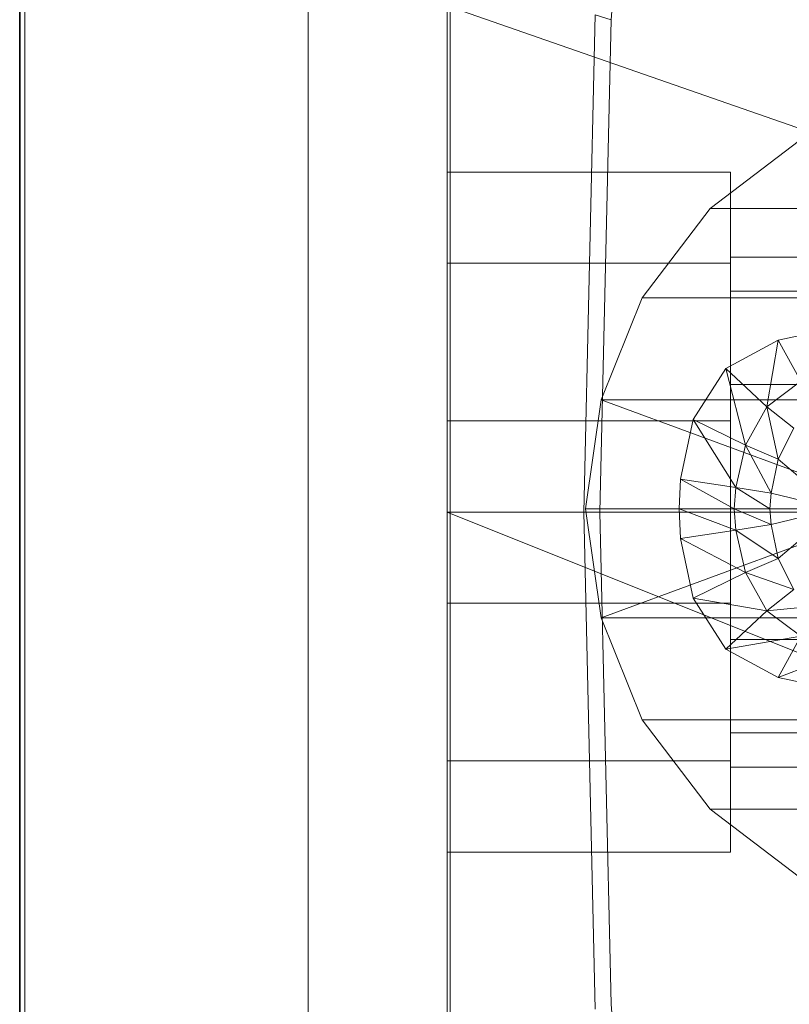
# Model space of a CAD drawing. Header units: metres. Extents: x 391.1 to 427.5, y 12.7 to 28.4.
# Tile 37 of 139: x 404.4366 to 404.4909, y 27.2555 to 27.325. Entities that reach past the tile are written whole.
import ezdxf

# ---------------------------------------------------------------- set-up
doc = ezdxf.new("R2010")
doc.units = ezdxf.units.M
doc.layers.add('01_SUELOS', color=7, linetype='Continuous', lineweight=25, true_color=0x007f00)
for name, color, linetype, lineweight in [('02_MOBILIARIO', 7, 'Continuous', 18), ('A-DETL-____-MBND', 7, 'Continuous', 18), ('A-GENM-____-OTLN', 7, 'Continuous', 18), ('A-WALL-____-MCUT', 7, 'Continuous', 25), ('A-WALL-____-OTLN', 7, 'Continuous', 25)]:
    doc.layers.add(name, color=color, linetype=linetype, lineweight=lineweight)

# ---------------------------------------------------------------- blocks, each defined once
blk = doc.blocks.new('Family - Envans P1-154705-04_CLI_AIRE_P1')
at = {"layer": 'A-WALL-____-MCUT', "color": 253, "true_color": 0xaaaaaa}
blk.add_line((0, 0), (4.558788, 0), dxfattribs=at)
at = {"layer": 'A-WALL-____-OTLN', "color": 253, "true_color": 0xaaaaaa}
blk.add_line((0, 0), (4.558788, 0), dxfattribs=at)
at = {"layer": 'A-WALL-____-OTLN', "color": 253, "lineweight": 18, "true_color": 0xaaaaaa}
blk.add_line((0, 0), (4.558788, 0), dxfattribs=at)
blk = doc.blocks.new('Family - LONDR55-XX_ZZ-ARQ-CAA-M3D-Londres55-154745-04_CLI_AIRE_P1')
at = {"layer": '01_SUELOS', "color": 9, "true_color": 0xaad4aa}
for p, q in [((0, 2.1), (0, 0)), ((0, 0), (0, 2.1))]:
    blk.add_line(p, q, dxfattribs=at)
blk = doc.blocks.new('Family - Rentamans P1-155105-04_CLI_AIRE_P1')
at = {"layer": 'A-DETL-____-MBND', "color": 253, "true_color": 0xaaaaaa}
for p, q in [((0, 0.361455), (0, 0.004061)), ((0.011593, 0.217509), (0.014372, 0.255995)), ((0, 0.218497), (0, 0.182758)), ((0, 0.218497), (0.102728, 0.182758)), ((0.009653, 0.182758), (0.010464, 0.217856)), ((0.011593, 0.217509), (0.010464, 0.217856)), ((0.01079, 0.182758), (0.011593, 0.217509)), ((0.024872, 0.208986), (0.018572, 0.204186)), ((0, 0.200327), (0, 0.206758)), ((0, 0.206758), (0.02, 0.206758)), ((0, 0.206758), (0.02, 0.206758)), ((0, 0.206758), (0, 0.200327)), ((0.02, 0.200327), (0.02, 0.206758)), ((0.02, 0.206758), (0.02, 0.200327)), ((0.018572, 0.204186), (0.013771, 0.197886)), ((0.018572, 0.204186), (0.040472, 0.204186)), ((0, 0.200327), (0, 0.189189)), ((0.02, 0.200327), (0, 0.200327)), ((0, 0.189189), (0, 0.200327)), ((0, 0.200327), (0.02, 0.200327)), ((0.02, 0.198347), (0.02, 0.200758)), ((0.02, 0.200758), (0.02, 0.198347)), ((0.114701, 0.200758), (0.02, 0.200758)), ((0.02, 0.200327), (0.02, 0.189189)), ((0.02, 0.189189), (0.02, 0.200327)), ((0.02, 0.191758), (0.02, 0.198347)), ((0.02, 0.198347), (0.02, 0.191758)), ((0.02, 0.198347), (0.105701, 0.198347)), ((0.105701, 0.198347), (0.02, 0.198347)), ((0.013771, 0.197886), (0.010872, 0.190686)), ((0.013771, 0.197886), (0.035672, 0.197886)), ((0.023372, 0.194886), (0.027472, 0.195787)), ((0.023372, 0.194886), (0.027472, 0.195787)), ((0.019672, 0.192886), (0.023372, 0.194886)), ((0.019672, 0.192886), (0.023372, 0.194886)), ((0.023372, 0.194886), (0.022572, 0.190186)), ((0.023372, 0.194886), (0.024972, 0.191986)), ((0.017372, 0.189287), (0.019672, 0.192886)), ((0.017372, 0.189287), (0.019672, 0.192886)), ((0.019672, 0.192886), (0.021072, 0.187486)), ((0.019672, 0.192886), (0.022572, 0.190186)), ((0.022572, 0.190186), (0.024972, 0.191986)), ((0.02, 0.191758), (0.02, 0.182758)), ((0.02, 0.182758), (0.02, 0.191758)), ((0.099113, 0.191758), (0.02, 0.191758)), ((0.099113, 0.191758), (0.02, 0.191758)), ((0.010872, 0.190686), (0.009771, 0.182986)), ((0.010872, 0.190686), (0.032771, 0.190686)), ((0.010872, 0.190686), (0.031771, 0.182986)), ((0.021072, 0.187486), (0.022572, 0.190186)), ((0.022572, 0.190186), (0.023372, 0.186486)), ((0.022572, 0.190186), (0.024472, 0.188686)), ((0, 0.189189), (0.02, 0.189189)), ((0, 0.189189), (0, 0.176327)), ((0, 0.176327), (0, 0.189189)), ((0, 0.189189), (0.02, 0.189189)), ((0.016472, 0.185087), (0.017372, 0.189287)), ((0.016472, 0.185087), (0.017372, 0.189287)), ((0.020372, 0.184486), (0.017372, 0.189287)), ((0.017372, 0.189287), (0.021072, 0.187486)), ((0.02, 0.189189), (0.02, 0.176327)), ((0.02, 0.176327), (0.02, 0.189189)), ((0.023372, 0.186486), (0.024472, 0.188686)), ((0.020372, 0.184486), (0.021072, 0.187486)), ((0.021072, 0.187486), (0.022872, 0.184087)), ((0.021072, 0.187486), (0.023372, 0.186486)), ((0.022872, 0.184087), (0.023372, 0.186486)), ((0.023372, 0.186486), (0.027472, 0.182986)), ((0.016372, 0.182986), (0.016472, 0.185087)), ((0.016372, 0.182986), (0.016472, 0.185087)), ((0.020271, 0.182986), (0.016472, 0.185087)), ((0.016472, 0.185087), (0.020372, 0.184486)), ((0.020271, 0.182986), (0.020372, 0.184486)), ((0.022771, 0.182986), (0.020372, 0.184486)), ((0.020372, 0.184486), (0.022872, 0.184087)), ((0.022771, 0.182986), (0.022872, 0.184087)), ((0.022872, 0.184087), (0.027472, 0.182986)), ((0.009771, 0.182986), (0.031771, 0.182986)), ((0.009771, 0.182986), (0.010872, 0.175287)), ((0.010872, 0.175287), (0.031771, 0.182986)), ((0.020271, 0.182986), (0.016372, 0.182986)), ((0.020372, 0.181486), (0.016372, 0.182986)), ((0.016472, 0.180886), (0.016372, 0.182986)), ((0.016472, 0.180886), (0.016372, 0.182986)), ((0.022771, 0.182986), (0.020271, 0.182986)), ((0.022872, 0.181886), (0.020271, 0.182986)), ((0.020372, 0.181486), (0.020271, 0.182986)), ((0.027472, 0.182986), (0.022771, 0.182986)), ((0.022872, 0.181886), (0.022771, 0.182986)), ((0.027472, 0.182986), (0.022872, 0.181886)), ((0.027472, 0.182986), (0.023372, 0.179486)), ((0, 0.182758), (0, 0.147019)), ((0, 0.182758), (0.102728, 0.141568)), ((0.102728, 0.182758), (0, 0.182758)), ((0.010464, 0.14766), (0.009653, 0.182758)), ((0.01079, 0.182758), (0.009653, 0.182758)), ((0.011593, 0.148007), (0.01079, 0.182758)), ((0.02, 0.182758), (0.02, 0.173758)), ((0.02, 0.173758), (0.02, 0.182758)), ((0.096701, 0.182758), (0.02, 0.182758)), ((0.096701, 0.182758), (0.02, 0.182758)), ((0.020372, 0.181486), (0.016472, 0.180886)), ((0.022872, 0.181886), (0.020372, 0.181486)), ((0.023372, 0.179486), (0.020372, 0.181486)), ((0.021072, 0.178486), (0.020372, 0.181486)), ((0.023372, 0.179486), (0.022872, 0.181886)), ((0.021072, 0.178486), (0.016472, 0.180886)), ((0.017372, 0.176686), (0.016472, 0.180886)), ((0.017372, 0.176686), (0.016472, 0.180886)), ((0.023372, 0.179486), (0.021072, 0.178486)), ((0.024472, 0.177287), (0.023372, 0.179486)), ((0.021072, 0.178486), (0.017372, 0.176686)), ((0.024472, 0.177287), (0.021072, 0.178486)), ((0.022572, 0.175787), (0.021072, 0.178486)), ((0.024472, 0.177287), (0.022572, 0.175787)), ((0.022572, 0.175787), (0.017372, 0.176686)), ((0.019672, 0.173087), (0.017372, 0.176686)), ((0.019672, 0.173087), (0.017372, 0.176686)), ((0, 0.176327), (0.02, 0.176327)), ((0, 0.176327), (0, 0.165189)), ((0, 0.165189), (0, 0.176327)), ((0, 0.176327), (0.02, 0.176327)), ((0.02, 0.176327), (0.02, 0.165189)), ((0.02, 0.165189), (0.02, 0.176327)), ((0.026572, 0.176186), (0.022572, 0.175787)), ((0.010872, 0.175287), (0.032771, 0.175287)), ((0.010872, 0.175287), (0.013771, 0.168087)), ((0.022572, 0.175787), (0.019672, 0.173087)), ((0.024972, 0.173986), (0.022572, 0.175787)), ((0.024972, 0.173986), (0.019672, 0.173087)), ((0.024972, 0.173986), (0.023372, 0.171087)), ((0.023372, 0.171087), (0.019672, 0.173087)), ((0.023372, 0.171087), (0.019672, 0.173087)), ((0.02, 0.173758), (0.02, 0.16717)), ((0.02, 0.16717), (0.02, 0.173758)), ((0.099113, 0.173758), (0.02, 0.173758)), ((0.099113, 0.173758), (0.02, 0.173758)), ((0.028372, 0.172986), (0.023372, 0.171087)), ((0.027472, 0.170186), (0.023372, 0.171087)), ((0.027472, 0.170186), (0.023372, 0.171087)), ((0.013771, 0.168087), (0.035672, 0.168087)), ((0.013771, 0.168087), (0.018572, 0.161787)), ((0.02, 0.16717), (0.02, 0.164758)), ((0.02, 0.164758), (0.02, 0.16717)), ((0.105701, 0.16717), (0.02, 0.16717)), ((0.105701, 0.16717), (0.02, 0.16717)), ((0, 0.165189), (0.02, 0.165189)), ((0, 0.165189), (0, 0.158758)), ((0, 0.158758), (0, 0.165189)), ((0, 0.165189), (0.02, 0.165189)), ((0.02, 0.165189), (0.02, 0.158758)), ((0.02, 0.158758), (0.02, 0.165189)), ((0.114701, 0.164758), (0.02, 0.164758)), ((0.018572, 0.161787), (0.040472, 0.161787)), ((0.018572, 0.161787), (0.024872, 0.156986)), ((0, 0.158758), (0.02, 0.158758)), ((0, 0.158758), (0.02, 0.158758)), ((0.014373, 0.109521), (0.011593, 0.148007))]:
    blk.add_line(p, q, dxfattribs=at)
blk = doc.blocks.new('Family - LONDR55-XX_ZZ-ARQ-CAA-M3D-Londres55-154669-04_CLI_AIRE_P1')
at = {"layer": 'A-GENM-____-OTLN', "color": 253, "true_color": 0xaaaaaa}
for p, q in [((0.6, 0.03), (0, 0.03)), ((0.6, 0.03), (0, 0.03)), ((0, 0.01), (0.6, 0.01)), ((0, 0.01), (0.6, 0.01)), ((0.6, 0.01), (0, 0.01)), ((0, 0.01), (0.6, 0.01)), ((0, 0), (0.6, 0)), ((0.6, 0), (0, 0))]:
    blk.add_line(p, q, dxfattribs=at)
blk = doc.blocks.new('Family - Mirall P1-155249-04_CLI_AIRE_P1')
blk.add_blockref('Family - LONDR55-XX_ZZ-ARQ-CAA-M3D-Londres55-154669-04_CLI_AIRE_P1', (0, 0))
blk = doc.blocks.new('LONDR55-XX_ZZ-ARQ-CAA-M3D-Londres55_ifc-1-04_CLI_AIRE_P1')
at = {"layer": '01_SUELOS', "color": 253, "lineweight": 18, "true_color": 0xaaaaaa}
blk.add_blockref('Family - LONDR55-XX_ZZ-ARQ-CAA-M3D-Londres55-154745-04_CLI_AIRE_P1', (404.436618, 25.92946), dxfattribs=at)
at = {"layer": '02_MOBILIARIO', "color": 253, "lineweight": 18, "true_color": 0xaaaaaa}
blk.add_blockref('Family - Rentamans P1-155105-04_CLI_AIRE_P1', (404.466774, 27.107506), dxfattribs=at)
at = {"layer": 'A-GENM-____-OTLN', "color": 253, "lineweight": 18, "true_color": 0xaaaaaa, "rotation": 90}
blk.add_blockref('Family - Mirall P1-155249-04_CLI_AIRE_P1', (404.466985, 26.990516), dxfattribs=at)
at = {"layer": 'A-WALL-____-OTLN', "color": 253, "lineweight": 18, "true_color": 0xaaaaaa, "rotation": 90}
blk.add_blockref('Family - Envans P1-154705-04_CLI_AIRE_P1', (404.436618, 23.51946), dxfattribs=at)

msp = doc.modelspace()

# ---------------------------------------------------------------- block references
at = {"lineweight": 5}
msp.add_blockref('LONDR55-XX_ZZ-ARQ-CAA-M3D-Londres55_ifc-1-04_CLI_AIRE_P1', (0, 0), dxfattribs=at)

doc.saveas('drawing.dxf')
